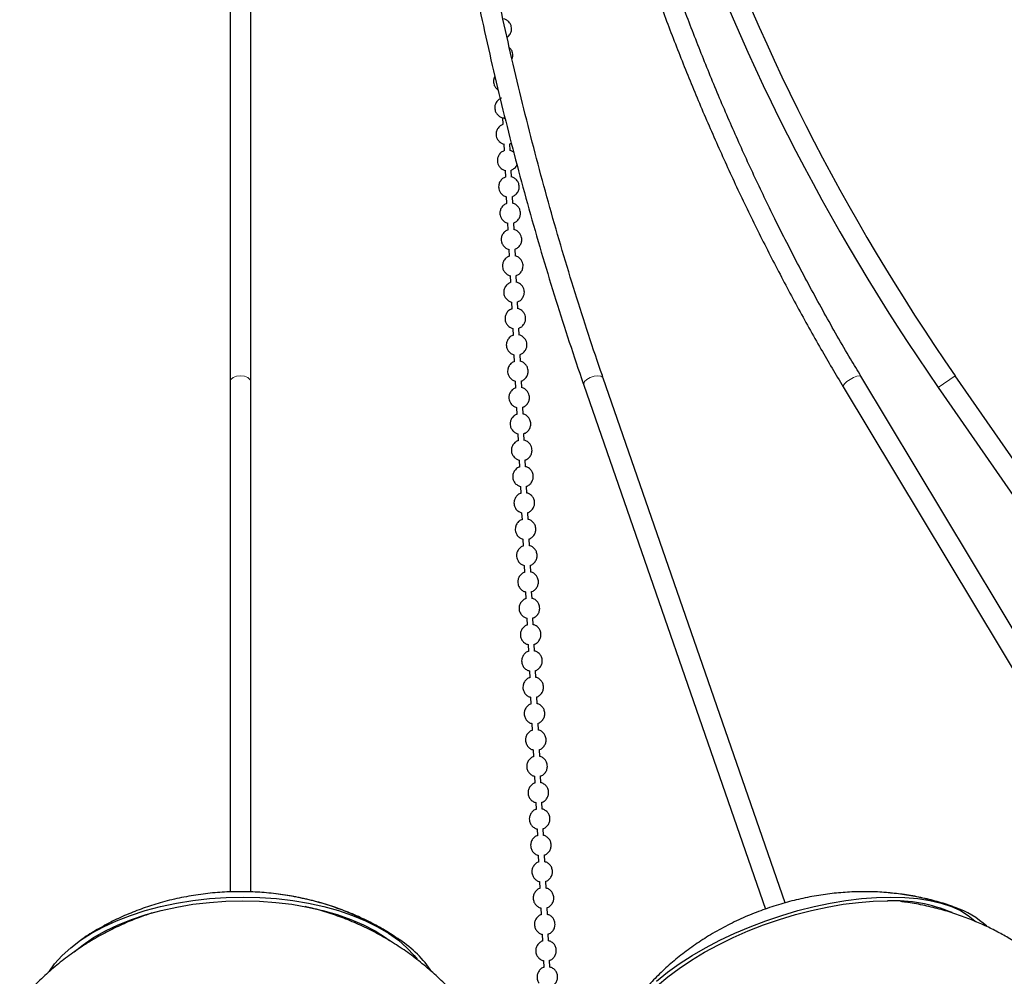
# Model space of a CAD drawing. Header units: millimetres. Extents: x 313 to 1951, y 543 to 2760.
# Tile 25 of 58: x 632 to 871, y 1742 to 1974. Entities that reach past the tile are written whole.
import ezdxf

# ---------------------------------------------------------------- set-up
doc = ezdxf.new("R2010")
doc.units = ezdxf.units.MM
doc.header["$LTSCALE"] = 10
doc.linetypes.add('PHANTOM', pattern=[12.7, 6.35, -1.27, 1.27, -1.27, 1.27, -1.27])

msp = doc.modelspace()

# ---------------------------------------------------------------- linework, layer by layer
at = {"color": 7, "linetype": 'Continuous', "lineweight": 25}
for p, q in [((682.91, 2151.12), (682.91, 1886.43)), ((687.91, 1886.43), (687.91, 2151.12)), ((747.26, 1957.74), (747.9, 1957.13)), ((748.95, 1950.45), (749.03, 1948.75)), ((749.26, 1944.06), (749.34, 1942.36)), ((750.84, 1942.44), (750.76, 1944.12)), ((749.57, 1937.68), (749.65, 1935.98)), ((751.15, 1936.05), (751.07, 1937.73)), ((749.88, 1931.29), (749.96, 1929.59)), ((751.46, 1929.66), (751.38, 1931.34)), ((750.19, 1924.9), (750.27, 1923.2)), ((751.77, 1923.27), (751.69, 1924.95)), ((750.5, 1918.52), (750.58, 1916.81)), ((752.08, 1916.89), (752, 1918.57)), ((750.81, 1912.13), (750.89, 1910.43)), ((752.39, 1910.5), (752.31, 1912.18)), ((751.12, 1905.74), (751.2, 1904.04)), ((752.7, 1904.11), (752.62, 1905.79)), ((751.43, 1899.35), (751.51, 1897.65)), ((753.01, 1897.73), (752.93, 1899.41)), ((751.74, 1892.97), (751.82, 1891.27)), ((753.32, 1891.34), (753.24, 1893.02)), ((682.91, 1886.43), (682.91, 1762.67)), ((687.91, 1762.68), (687.91, 1886.43)), ((752.05, 1886.58), (752.14, 1884.88)), ((753.63, 1884.95), (753.55, 1886.63)), ((817.53, 1760.04), (773.4, 1887.25)), ((914.16, 1757.43), (835.87, 1887.72)), ((945.56, 1762.7), (858.73, 1887.86)), ((768.68, 1885.61), (812.76, 1758.55)), ((831.59, 1885.14), (909.68, 1755.18)), ((854.62, 1885.01), (939.8, 1762.23)), ((752.36, 1880.19), (752.45, 1878.49)), ((753.94, 1878.57), (753.86, 1880.25)), ((752.67, 1873.81), (752.76, 1872.11)), ((754.25, 1872.18), (754.17, 1873.86)), ((752.98, 1867.42), (753.07, 1865.72)), ((754.56, 1865.79), (754.48, 1867.47)), ((753.29, 1861.03), (753.38, 1859.33)), ((754.87, 1859.4), (754.79, 1861.08)), ((753.6, 1854.64), (753.69, 1852.94)), ((755.18, 1853.02), (755.1, 1854.7)), ((753.91, 1848.26), (754, 1846.56)), ((755.49, 1846.63), (755.41, 1848.31)), ((754.22, 1841.87), (754.31, 1840.17)), ((755.81, 1840.24), (755.72, 1841.92)), ((754.53, 1835.48), (754.62, 1833.78)), ((756.12, 1833.86), (756.03, 1835.54)), ((756.43, 1827.47), (756.34, 1829.15)), ((754.84, 1829.1), (754.93, 1827.4)), ((755.16, 1822.71), (755.24, 1821.01)), ((756.74, 1821.08), (756.65, 1822.76)), ((755.47, 1816.32), (755.55, 1814.62)), ((757.05, 1814.69), (756.96, 1816.37)), ((755.78, 1809.94), (755.86, 1808.23)), ((757.36, 1808.31), (757.28, 1809.99)), ((756.09, 1803.55), (756.17, 1801.85)), ((757.67, 1801.92), (757.59, 1803.6)), ((756.4, 1797.16), (756.48, 1795.46)), ((757.98, 1795.53), (757.9, 1797.21)), ((756.71, 1790.77), (756.79, 1789.07)), ((758.29, 1789.15), (758.21, 1790.83)), ((757.02, 1784.39), (757.1, 1782.69)), ((758.6, 1782.76), (758.52, 1784.44)), ((757.33, 1778), (757.41, 1776.3)), ((758.91, 1776.37), (758.83, 1778.05)), ((757.64, 1771.61), (757.72, 1769.91)), ((759.22, 1769.99), (759.14, 1771.67)), ((757.95, 1765.23), (758.03, 1763.53)), ((759.53, 1763.6), (759.45, 1765.28)), ((856.48, 1759.6), (855.52, 1759.91)), ((758.26, 1758.84), (758.34, 1757.14)), ((759.84, 1757.21), (759.76, 1758.89)), ((758.57, 1752.45), (758.65, 1750.75)), ((760.15, 1750.82), (760.07, 1752.5)), ((758.88, 1746.06), (758.96, 1744.36)), ((760.46, 1744.44), (760.38, 1746.12))]:
    msp.add_line(p, q, dxfattribs=at)
at = {"color": 7, "linetype": 'PHANTOM', "lineweight": 18}
msp.add_line((854.62, 1885.01), (858.73, 1887.86), dxfattribs=at)
at = {"color": 7, "linetype": 'PHANTOM', "lineweight": 18, "flags": 128}
for points in [[(682.91, 1886.43), (683.1, 1886.98), (683.64, 1887.44), (684.45, 1887.75), (685.41, 1887.86), (686.36, 1887.75), (687.17, 1887.44), (687.72, 1886.98), (687.91, 1886.43)], [(768.68, 1885.61), (768.65, 1885.89), (768.88, 1886.43), (769.43, 1886.98), (770.24, 1887.44), (771.16, 1887.75), (772.07, 1887.86), (772.82, 1887.75), (773.3, 1887.44), (773.4, 1887.25)], [(831.59, 1885.14), (831.59, 1885.42), (831.9, 1885.89), (832.48, 1886.43), (833.26, 1886.98), (834.1, 1887.44), (834.9, 1887.75), (835.51, 1887.86), (835.85, 1887.75), (835.87, 1887.72)]]:
    msp.add_lwpolyline(points, dxfattribs=at)
at = {"color": 7, "linetype": 'Continuous', "lineweight": 25, "flags": 128}
for points in [[(639.07, 1743.5), (640.34, 1745.25), (642.13, 1747.25), (644.23, 1749.16), (646.62, 1750.97), (649.29, 1752.68), (652.22, 1754.26), (655.38, 1755.71), (658.75, 1757.01), (662.31, 1758.17), (666.02, 1759.16), (669.88, 1759.98), (673.83, 1760.62), (677.86, 1761.08), (681.94, 1761.36), (686.03, 1761.46)], [(645.1, 1748.2), (647.24, 1749.9), (649.8, 1751.63), (652.64, 1753.23), (655.71, 1754.7), (659.01, 1756.02), (662.5, 1757.19), (666.16, 1758.2), (669.96, 1759.03), (673.87, 1759.69), (677.86, 1760.16), (681.9, 1760.44), (685.95, 1760.54)], [(685.95, 1760.54), (689.99, 1760.44), (693.97, 1760.16), (697.88, 1759.69), (701.69, 1759.03), (705.35, 1758.2), (708.84, 1757.19), (712.14, 1756.02), (715.22, 1754.7), (718.06, 1753.23), (720.62, 1751.63), (721.58, 1750.95)], [(686.03, 1761.46), (690.1, 1761.36), (694.13, 1761.08), (698.08, 1760.62), (701.93, 1759.98), (705.65, 1759.16), (709.2, 1758.17), (712.57, 1757.01), (715.73, 1755.71), (718.65, 1754.26), (721.31, 1752.68), (723.7, 1750.97), (725.79, 1749.16), (727.57, 1747.25), (728.26, 1746.37)], [(779.17, 1731.05), (779.37, 1731.42), (780.7, 1733.55), (782.34, 1735.69), (784.28, 1737.84), (786.51, 1739.98), (789.02, 1742.09), (791.78, 1744.15), (794.76, 1746.15), (797.96, 1748.07), (801.34, 1749.9), (804.87, 1751.63), (808.53, 1753.23), (812.29, 1754.7), (816.12, 1756.02), (819.99, 1757.19), (823.87, 1758.2), (827.73, 1759.03), (831.54, 1759.69), (835.27, 1760.16), (838.89, 1760.44), (842.37, 1760.54)], [(786.31, 1741.09), (788.95, 1743.2), (791.82, 1745.25), (794.92, 1747.25), (798.21, 1749.16), (801.67, 1750.97), (805.28, 1752.68), (809, 1754.26), (812.82, 1755.71), (816.7, 1757.01), (820.61, 1758.17), (824.52, 1759.16), (828.41, 1759.98), (832.25, 1760.62), (836.01, 1761.08), (839.66, 1761.36), (843.17, 1761.46)], [(843.17, 1761.46), (846.52, 1761.36), (849.68, 1761.08), (852.63, 1760.62), (855.35, 1759.98), (857.81, 1759.16), (860.01, 1758.17), (861.91, 1757.01), (863.52, 1755.71), (863.72, 1755.51)]]:
    msp.add_lwpolyline(points, dxfattribs=at)
at = {"color": 7, "linetype": 'Continuous', "lineweight": 25}
for centre, radius, start, end in [((1281, 2180.83), 518.95, 183.2977, 214.7531), ((1281, 2180.83), 513.95, 183.3058, 214.7531), ((843.75, 1724.08), 36.48, 67.0487, 92.1738), ((851.96, 1738.88), 21.17, 46.9929, 71.3125), ((708.06, 1727.14), 28.78, 34.2881, 56.2998)]:
    msp.add_arc(centre, radius, start, end, dxfattribs=at)
for points, knots in [([(623.69, 1960.44), (624.18, 1962.51), (625.53, 1968.23), (627.6, 1977.71), (629.91, 1988.87), (632.08, 2000.13), (634.12, 2011.48), (636.03, 2022.92), (637.8, 2034.43), (639.43, 2046.01), (640.93, 2057.65), (642.29, 2069.34), (643.51, 2081.06), (644.59, 2092.81), (645.53, 2104.54), (646.33, 2116.22), (647, 2127.78), (647.5, 2139.02), (647.8, 2146.75), (647.89, 2150.69), (647.9, 2151.05)], [0, 0, 0, 0, 0.034819, 0.095841, 0.156842, 0.217819, 0.278766, 0.339677, 0.400546, 0.46136, 0.522105, 0.582759, 0.643291, 0.703649, 0.763753, 0.823456, 0.88247, 0.940138, 0.994563, 1, 1, 1, 1]), ([(722.92, 2151.05), (722.98, 2148.95), (723.13, 2143.57), (723.49, 2134.8), (723.99, 2124.61), (724.62, 2114.11), (725.37, 2103.37), (726.26, 2092.45), (727.28, 2081.41), (728.43, 2070.28), (729.71, 2059.09), (731.14, 2047.87), (732.7, 2036.63), (734.4, 2025.41), (736.23, 2014.2), (738.2, 2003.04), (740.3, 1991.93), (742.54, 1980.88), (744.91, 1969.91), (747.41, 1959.02), (750.05, 1948.23), (752.81, 1937.54), (755.7, 1926.97), (758.73, 1916.51), (761.87, 1906.19), (765.15, 1896.02), (767.42, 1889.16), (768.64, 1885.74), (768.68, 1885.61)], [0, 0, 0, 0, 0.0222511, 0.0568172, 0.0929193, 0.1302163, 0.1684365, 0.2073864, 0.246923, 0.2869384, 0.3273495, 0.3680915, 0.4091128, 0.4503719, 0.4918348, 0.5334736, 0.5752649, 0.6171891, 0.6592295, 0.7013719, 0.743604, 0.7859152, 0.8282962, 0.870739, 0.9132364, 0.9557823, 0.9983711, 1, 1, 1, 1]), ([(773.41, 1887.26), (773.33, 1887.47), (772.1, 1890.94), (769.81, 1897.84), (766.56, 1907.94), (763.44, 1918.21), (760.43, 1928.62), (757.55, 1939.16), (754.8, 1949.84), (752.17, 1960.64), (749.66, 1971.56), (747.29, 1982.59), (745.04, 1993.73), (742.93, 2004.96), (740.95, 2016.29), (739.1, 2027.69), (737.38, 2039.17), (735.8, 2050.72), (734.36, 2062.33), (733.06, 2073.97), (731.89, 2085.65), (730.86, 2097.34), (729.97, 2109.01), (729.22, 2120.61), (728.62, 2132.04), (728.18, 2142.3), (727.99, 2148.74), (727.91, 2151.45)], [0, 0, 0, 0, 0.002757, 0.045242, 0.087725, 0.130205, 0.172682, 0.215155, 0.257622, 0.300083, 0.342535, 0.384977, 0.427406, 0.46982, 0.512215, 0.554585, 0.596925, 0.639226, 0.681475, 0.723656, 0.765743, 0.807694, 0.849439, 0.89085, 0.931665, 0.971237, 1, 1, 1, 1]), ([(752.2, 2151), (752.31, 2148.91), (752.58, 2143.55), (753.2, 2134.77), (754.06, 2124.57), (755.15, 2114.05), (756.46, 2103.27), (758, 2092.32), (759.77, 2081.23), (761.77, 2070.05), (764.02, 2058.81), (766.5, 2047.52), (769.22, 2036.22), (772.18, 2024.92), (775.38, 2013.64), (778.82, 2002.4), (782.5, 1991.2), (786.42, 1980.05), (790.58, 1968.98), (794.97, 1957.99), (799.6, 1947.1), (804.45, 1936.3), (809.54, 1925.61), (814.86, 1915.04), (820.4, 1904.61), (825.96, 1894.62), (829.78, 1888.2), (831.6, 1885.15)], [0, 0, 0, 0, 0.022046, 0.056604, 0.092715, 0.130038, 0.168304, 0.20732, 0.246944, 0.287069, 0.327612, 0.368509, 0.40971, 0.451172, 0.492862, 0.534753, 0.576822, 0.61905, 0.661419, 0.703917, 0.746531, 0.789251, 0.832068, 0.874975, 0.917964, 0.961031, 1, 1, 1, 1]), ([(835.9, 1887.74), (835.05, 1889.14), (831.98, 1894.18), (826.96, 1903.06), (820.83, 1914.37), (815.16, 1925.51), (809.91, 1936.42), (805.07, 1947.08), (800.44, 1957.86), (796.04, 1968.75), (791.85, 1979.77), (787.9, 1990.88), (784.17, 2002.1), (780.66, 2013.41), (777.4, 2024.8), (774.36, 2036.27), (771.56, 2047.81), (769, 2059.41), (766.67, 2071.05), (764.58, 2082.73), (762.74, 2094.43), (761.13, 2106.11), (759.77, 2117.74), (758.66, 2129.24), (757.78, 2140.37), (757.38, 2147.66), (757.19, 2151.19)], [0, 0, 0, 0, 0.018225, 0.065425, 0.112724, 0.160132, 0.202776, 0.245415, 0.288044, 0.330661, 0.373266, 0.415856, 0.458429, 0.500981, 0.543508, 0.586004, 0.628462, 0.67087, 0.713213, 0.755468, 0.797599, 0.839544, 0.881197, 0.922339, 0.962466, 1, 1, 1, 1]), ([(750.06, 1969.96), (750.16, 1970.02), (750.53, 1970.24), (750.92, 1970.85), (751.16, 1971.59), (751.16, 1972.24), (751.03, 1972.86), (750.69, 1973.53), (750.17, 1974.01), (749.68, 1974.29), (749.42, 1974.36), (749.29, 1974.39)], [0, 0, 0, 0, 0.06239, 0.225332, 0.367085, 0.469003, 0.564095, 0.702155, 0.860601, 0.927484, 1, 1, 1, 1]), ([(751.26, 1964.69), (751.34, 1964.88), (751.48, 1965.26), (751.47, 1965.85), (751.34, 1966.47), (751.08, 1967.03), (750.76, 1967.3), (750.64, 1967.4)], [0, 0, 0, 0, 0.208368, 0.4019, 0.582472, 0.844635, 1, 1, 1, 1]), ([(747.11, 1960.43), (747.08, 1960.39), (746.89, 1960.14), (746.78, 1959.61), (746.77, 1958.97), (746.89, 1958.34), (747.12, 1957.96), (747.26, 1957.74)], [0, 0, 0, 0, 0.051455, 0.333444, 0.53619, 0.725357, 1, 1, 1, 1]), ([(748.72, 1955.16), (748.68, 1955.15), (748.36, 1955.07), (747.83, 1954.67), (747.31, 1953.99), (747.08, 1953.23), (747.08, 1952.59), (747.2, 1951.96), (747.43, 1951.58), (747.57, 1951.35)], [0, 0, 0, 0, 0.030464, 0.21146, 0.412294, 0.587011, 0.712629, 0.829835, 1, 1, 1, 1]), ([(747.57, 1951.35), (747.77, 1951.12), (748.06, 1950.8), (748.63, 1950.51), (749.08, 1950.35), (749.42, 1950.35), (749.55, 1950.35)], [0, 0, 0, 0, 0.390349, 0.555121, 0.831119, 1, 1, 1, 1]), ([(749.03, 1948.77), (748.99, 1948.76), (748.67, 1948.68), (748.14, 1948.28), (747.62, 1947.6), (747.39, 1946.84), (747.39, 1946.2), (747.51, 1945.57), (747.74, 1945.19), (747.88, 1944.96)], [0, 0, 0, 0, 0.030464, 0.21146, 0.412294, 0.587011, 0.712629, 0.829835, 1, 1, 1, 1]), ([(747.88, 1944.96), (748.08, 1944.74), (748.37, 1944.42), (748.87, 1944.14), (749.13, 1944.08), (749.26, 1944.04)], [0, 0, 0, 0, 0.531976, 0.756532, 1, 1, 1, 1]), ([(750.76, 1944.12), (750.81, 1944.13), (750.93, 1944.15), (751.03, 1944.23), (751.09, 1944.28)], [0, 0, 0, 0, 0.370826, 1, 1, 1, 1]), ([(749.34, 1942.38), (749.3, 1942.37), (748.98, 1942.3), (748.46, 1941.89), (747.93, 1941.21), (747.7, 1940.46), (747.7, 1939.81), (747.82, 1939.18), (748.05, 1938.8), (748.19, 1938.58)], [0, 0, 0, 0, 0.030464, 0.21146, 0.412294, 0.587011, 0.712629, 0.829835, 1, 1, 1, 1]), ([(751.67, 1942.06), (751.64, 1942.09), (751.51, 1942.21), (751.23, 1942.35), (750.97, 1942.42), (750.84, 1942.46)], [0, 0, 0, 0, 0.152197, 0.558969, 1, 1, 1, 1]), ([(751.07, 1937.73), (751.12, 1937.74), (751.43, 1937.82), (751.94, 1938.23), (752.37, 1938.68), (752.46, 1938.98), (752.46, 1938.99)], [0, 0, 0, 0, 0.0727388, 0.5049079, 0.9844443, 1, 1, 1, 1]), ([(748.19, 1938.58), (748.39, 1938.35), (748.68, 1938.04), (749.18, 1937.76), (749.44, 1937.69), (749.57, 1937.66)], [0, 0, 0, 0, 0.5319758, 0.7565317, 1, 1, 1, 1]), ([(749.65, 1936), (749.61, 1935.99), (749.29, 1935.91), (748.77, 1935.51), (748.24, 1934.82), (748.01, 1934.07), (748.01, 1933.43), (748.13, 1932.8), (748.36, 1932.41), (748.5, 1932.19)], [0, 0, 0, 0, 0.030464, 0.21146, 0.412294, 0.587011, 0.712629, 0.829835, 1, 1, 1, 1]), ([(751.38, 1931.34), (751.43, 1931.35), (751.74, 1931.43), (752.27, 1931.83), (752.79, 1932.51), (753.02, 1933.27), (753.02, 1933.91), (752.89, 1934.54), (752.55, 1935.21), (752.03, 1935.69), (751.54, 1935.97), (751.28, 1936.03), (751.15, 1936.07)], [0, 0, 0, 0, 0.022283, 0.154677, 0.301581, 0.429381, 0.521268, 0.607, 0.731471, 0.874322, 0.934622, 1, 1, 1, 1]), ([(748.5, 1932.19), (748.7, 1931.97), (748.99, 1931.65), (749.49, 1931.37), (749.75, 1931.3), (749.88, 1931.27)], [0, 0, 0, 0, 0.531976, 0.756532, 1, 1, 1, 1]), ([(749.96, 1929.61), (749.92, 1929.6), (749.6, 1929.52), (749.08, 1929.12), (748.55, 1928.44), (748.33, 1927.68), (748.32, 1927.04), (748.44, 1926.41), (748.67, 1926.03), (748.81, 1925.8)], [0, 0, 0, 0, 0.030464, 0.21146, 0.412294, 0.587011, 0.712629, 0.829835, 1, 1, 1, 1]), ([(751.69, 1924.95), (751.74, 1924.97), (752.05, 1925.04), (752.58, 1925.44), (753.1, 1926.13), (753.33, 1926.88), (753.34, 1927.53), (753.2, 1928.15), (752.86, 1928.82), (752.34, 1929.3), (751.85, 1929.58), (751.59, 1929.65), (751.46, 1929.68)], [0, 0, 0, 0, 0.022283, 0.154677, 0.301581, 0.429381, 0.521268, 0.607, 0.731471, 0.874322, 0.934622, 1, 1, 1, 1]), ([(748.81, 1925.8), (749.01, 1925.58), (749.3, 1925.26), (749.8, 1924.98), (750.06, 1924.92), (750.19, 1924.88)], [0, 0, 0, 0, 0.531976, 0.756532, 1, 1, 1, 1]), ([(750.27, 1923.22), (750.23, 1923.21), (749.91, 1923.13), (749.39, 1922.73), (748.86, 1922.05), (748.64, 1921.3), (748.63, 1920.65), (748.75, 1920.02), (748.99, 1919.64), (749.12, 1919.42)], [0, 0, 0, 0, 0.030464, 0.21146, 0.412294, 0.587011, 0.712629, 0.829835, 1, 1, 1, 1]), ([(752, 1918.57), (752.05, 1918.58), (752.36, 1918.66), (752.89, 1919.06), (753.41, 1919.74), (753.64, 1920.49), (753.65, 1921.14), (753.51, 1921.76), (753.17, 1922.44), (752.65, 1922.91), (752.16, 1923.19), (751.9, 1923.26), (751.77, 1923.29)], [0, 0, 0, 0, 0.022283, 0.154677, 0.301581, 0.429381, 0.521268, 0.607, 0.731471, 0.874322, 0.934622, 1, 1, 1, 1]), ([(749.12, 1919.42), (749.33, 1919.19), (749.61, 1918.87), (750.11, 1918.6), (750.37, 1918.53), (750.5, 1918.5)], [0, 0, 0, 0, 0.531976, 0.756532, 1, 1, 1, 1]), ([(750.58, 1916.84), (750.54, 1916.82), (750.22, 1916.75), (749.7, 1916.35), (749.17, 1915.66), (748.95, 1914.91), (748.94, 1914.26), (749.07, 1913.63), (749.3, 1913.25), (749.43, 1913.03)], [0, 0, 0, 0, 0.030464, 0.21146, 0.412294, 0.587011, 0.712629, 0.829835, 1, 1, 1, 1]), ([(752.31, 1912.18), (752.36, 1912.19), (752.67, 1912.27), (753.2, 1912.67), (753.72, 1913.35), (753.95, 1914.11), (753.96, 1914.75), (753.82, 1915.38), (753.48, 1916.05), (752.96, 1916.53), (752.47, 1916.81), (752.21, 1916.87), (752.08, 1916.91)], [0, 0, 0, 0, 0.022283, 0.154677, 0.301581, 0.429381, 0.521268, 0.607, 0.731471, 0.874322, 0.934622, 1, 1, 1, 1]), ([(749.43, 1913.03), (749.64, 1912.8), (749.92, 1912.49), (750.42, 1912.21), (750.68, 1912.14), (750.81, 1912.11)], [0, 0, 0, 0, 0.531976, 0.756532, 1, 1, 1, 1]), ([(750.89, 1910.45), (750.85, 1910.44), (750.53, 1910.36), (750.01, 1909.96), (749.48, 1909.28), (749.26, 1908.52), (749.25, 1907.88), (749.38, 1907.25), (749.61, 1906.87), (749.74, 1906.64)], [0, 0, 0, 0, 0.030464, 0.21146, 0.412294, 0.587011, 0.712629, 0.829835, 1, 1, 1, 1]), ([(752.62, 1905.79), (752.67, 1905.8), (752.98, 1905.88), (753.51, 1906.28), (754.03, 1906.97), (754.26, 1907.72), (754.27, 1908.37), (754.13, 1908.99), (753.79, 1909.66), (753.27, 1910.14), (752.78, 1910.42), (752.52, 1910.49), (752.39, 1910.52)], [0, 0, 0, 0, 0.022283, 0.154677, 0.301581, 0.429381, 0.521268, 0.607, 0.731471, 0.874322, 0.934622, 1, 1, 1, 1]), ([(749.74, 1906.64), (749.95, 1906.42), (750.24, 1906.1), (750.73, 1905.82), (750.99, 1905.76), (751.12, 1905.72)], [0, 0, 0, 0, 0.531976, 0.756532, 1, 1, 1, 1]), ([(751.2, 1904.06), (751.16, 1904.05), (750.84, 1903.97), (750.32, 1903.57), (749.79, 1902.89), (749.57, 1902.13), (749.56, 1901.49), (749.69, 1900.86), (749.92, 1900.48), (750.05, 1900.25)], [0, 0, 0, 0, 0.030464, 0.21146, 0.412294, 0.587011, 0.712629, 0.829835, 1, 1, 1, 1]), ([(752.93, 1899.41), (752.98, 1899.42), (753.29, 1899.49), (753.82, 1899.9), (754.34, 1900.58), (754.57, 1901.33), (754.58, 1901.98), (754.44, 1902.6), (754.1, 1903.27), (753.58, 1903.75), (753.09, 1904.03), (752.84, 1904.1), (752.7, 1904.13)], [0, 0, 0, 0, 0.0222833, 0.1546767, 0.301581, 0.4293813, 0.5212676, 0.607, 0.731471, 0.8743219, 0.9346217, 1, 1, 1, 1]), ([(750.05, 1900.25), (750.26, 1900.03), (750.55, 1899.71), (751.04, 1899.43), (751.3, 1899.37), (751.43, 1899.33)], [0, 0, 0, 0, 0.531976, 0.756532, 1, 1, 1, 1]), ([(751.51, 1897.67), (751.47, 1897.66), (751.15, 1897.59), (750.63, 1897.18), (750.1, 1896.5), (749.88, 1895.75), (749.87, 1895.1), (750, 1894.47), (750.23, 1894.09), (750.36, 1893.87)], [0, 0, 0, 0, 0.030464, 0.21146, 0.412294, 0.587011, 0.712629, 0.829835, 1, 1, 1, 1]), ([(753.24, 1893.02), (753.29, 1893.03), (753.6, 1893.11), (754.13, 1893.51), (754.66, 1894.19), (754.88, 1894.95), (754.89, 1895.59), (754.75, 1896.22), (754.41, 1896.89), (753.89, 1897.36), (753.4, 1897.65), (753.15, 1897.71), (753.01, 1897.75)], [0, 0, 0, 0, 0.0222833, 0.1546767, 0.301581, 0.4293813, 0.5212676, 0.607, 0.731471, 0.8743219, 0.9346217, 1, 1, 1, 1]), ([(750.36, 1893.87), (750.57, 1893.64), (750.86, 1893.33), (751.35, 1893.05), (751.61, 1892.98), (751.74, 1892.95)], [0, 0, 0, 0, 0.5319758, 0.7565317, 1, 1, 1, 1]), ([(751.82, 1891.29), (751.78, 1891.28), (751.46, 1891.2), (750.94, 1890.8), (750.41, 1890.11), (750.19, 1889.36), (750.18, 1888.72), (750.31, 1888.09), (750.54, 1887.71), (750.67, 1887.48)], [0, 0, 0, 0, 0.0304636, 0.2114598, 0.4122939, 0.5870108, 0.7126293, 0.8298348, 1, 1, 1, 1]), ([(753.55, 1886.63), (753.6, 1886.64), (753.91, 1886.72), (754.44, 1887.12), (754.97, 1887.8), (755.19, 1888.56), (755.2, 1889.2), (755.06, 1889.83), (754.72, 1890.5), (754.21, 1890.98), (753.71, 1891.26), (753.46, 1891.32), (753.32, 1891.36)], [0, 0, 0, 0, 0.022283, 0.154677, 0.301581, 0.429381, 0.521268, 0.607, 0.731471, 0.874322, 0.934622, 1, 1, 1, 1]), ([(750.67, 1887.48), (750.88, 1887.26), (751.17, 1886.94), (751.66, 1886.66), (751.92, 1886.59), (752.05, 1886.56)], [0, 0, 0, 0, 0.531976, 0.756532, 1, 1, 1, 1]), ([(752.13, 1884.9), (752.09, 1884.89), (751.77, 1884.81), (751.25, 1884.41), (750.72, 1883.73), (750.5, 1882.97), (750.49, 1882.33), (750.62, 1881.7), (750.85, 1881.32), (750.98, 1881.09)], [0, 0, 0, 0, 0.030464, 0.21146, 0.412294, 0.587011, 0.712629, 0.829835, 1, 1, 1, 1]), ([(753.86, 1880.25), (753.91, 1880.26), (754.22, 1880.33), (754.75, 1880.73), (755.28, 1881.42), (755.5, 1882.17), (755.51, 1882.82), (755.37, 1883.44), (755.03, 1884.11), (754.52, 1884.59), (754.02, 1884.87), (753.77, 1884.94), (753.63, 1884.97)], [0, 0, 0, 0, 0.022283, 0.154677, 0.301581, 0.429381, 0.521268, 0.607, 0.731471, 0.874322, 0.934622, 1, 1, 1, 1]), ([(750.98, 1881.09), (751.19, 1880.87), (751.48, 1880.55), (751.97, 1880.27), (752.23, 1880.21), (752.36, 1880.17)], [0, 0, 0, 0, 0.531976, 0.756532, 1, 1, 1, 1]), ([(752.44, 1878.51), (752.4, 1878.5), (752.08, 1878.42), (751.56, 1878.02), (751.03, 1877.34), (750.81, 1876.59), (750.8, 1875.94), (750.93, 1875.31), (751.16, 1874.93), (751.29, 1874.71)], [0, 0, 0, 0, 0.030464, 0.21146, 0.412294, 0.587011, 0.712629, 0.829835, 1, 1, 1, 1]), ([(754.17, 1873.86), (754.22, 1873.87), (754.53, 1873.95), (755.06, 1874.35), (755.59, 1875.03), (755.81, 1875.78), (755.82, 1876.43), (755.68, 1877.05), (755.34, 1877.73), (754.83, 1878.2), (754.33, 1878.48), (754.08, 1878.55), (753.94, 1878.58)], [0, 0, 0, 0, 0.022283, 0.154677, 0.301581, 0.429381, 0.521268, 0.607, 0.731471, 0.874322, 0.934622, 1, 1, 1, 1]), ([(751.29, 1874.71), (751.5, 1874.48), (751.79, 1874.16), (752.28, 1873.89), (752.54, 1873.82), (752.67, 1873.79)], [0, 0, 0, 0, 0.5319758, 0.7565317, 1, 1, 1, 1]), ([(752.75, 1872.13), (752.71, 1872.11), (752.39, 1872.04), (751.87, 1871.64), (751.34, 1870.95), (751.12, 1870.2), (751.11, 1869.55), (751.24, 1868.92), (751.47, 1868.54), (751.6, 1868.32)], [0, 0, 0, 0, 0.030464, 0.21146, 0.412294, 0.587011, 0.712629, 0.829835, 1, 1, 1, 1]), ([(754.48, 1867.47), (754.53, 1867.48), (754.84, 1867.56), (755.37, 1867.96), (755.9, 1868.64), (756.12, 1869.4), (756.13, 1870.04), (755.99, 1870.67), (755.65, 1871.34), (755.14, 1871.82), (754.64, 1872.1), (754.39, 1872.16), (754.25, 1872.2)], [0, 0, 0, 0, 0.022283, 0.154677, 0.301581, 0.429381, 0.521268, 0.607, 0.731471, 0.874322, 0.934622, 1, 1, 1, 1]), ([(751.6, 1868.32), (751.81, 1868.1), (752.1, 1867.78), (752.59, 1867.5), (752.85, 1867.43), (752.98, 1867.4)], [0, 0, 0, 0, 0.5319758, 0.7565317, 1, 1, 1, 1]), ([(753.06, 1865.74), (753.02, 1865.73), (752.7, 1865.65), (752.18, 1865.25), (751.65, 1864.57), (751.43, 1863.81), (751.42, 1863.17), (751.55, 1862.54), (751.78, 1862.16), (751.91, 1861.93)], [0, 0, 0, 0, 0.030464, 0.21146, 0.412294, 0.587011, 0.712629, 0.829835, 1, 1, 1, 1]), ([(754.79, 1861.08), (754.84, 1861.1), (755.15, 1861.17), (755.68, 1861.57), (756.21, 1862.26), (756.43, 1863.01), (756.44, 1863.66), (756.3, 1864.28), (755.96, 1864.95), (755.45, 1865.43), (754.95, 1865.71), (754.7, 1865.78), (754.56, 1865.81)], [0, 0, 0, 0, 0.022283, 0.154677, 0.301581, 0.429381, 0.521268, 0.607, 0.731471, 0.874322, 0.934622, 1, 1, 1, 1]), ([(751.91, 1861.93), (752.12, 1861.71), (752.41, 1861.39), (752.91, 1861.11), (753.16, 1861.05), (753.29, 1861.01)], [0, 0, 0, 0, 0.5319758, 0.7565317, 1, 1, 1, 1]), ([(753.38, 1859.35), (753.33, 1859.34), (753.01, 1859.26), (752.49, 1858.86), (751.96, 1858.18), (751.74, 1857.42), (751.73, 1856.78), (751.86, 1856.15), (752.09, 1855.77), (752.22, 1855.54)], [0, 0, 0, 0, 0.030464, 0.21146, 0.412294, 0.587011, 0.712629, 0.829835, 1, 1, 1, 1]), ([(755.1, 1854.7), (755.15, 1854.71), (755.46, 1854.78), (755.99, 1855.19), (756.52, 1855.87), (756.74, 1856.62), (756.75, 1857.27), (756.61, 1857.89), (756.27, 1858.56), (755.76, 1859.04), (755.26, 1859.32), (755.01, 1859.39), (754.87, 1859.42)], [0, 0, 0, 0, 0.022283, 0.154677, 0.301581, 0.429381, 0.521268, 0.607, 0.731471, 0.874322, 0.934622, 1, 1, 1, 1]), ([(752.22, 1855.54), (752.43, 1855.32), (752.72, 1855), (753.22, 1854.73), (753.47, 1854.66), (753.6, 1854.63)], [0, 0, 0, 0, 0.5319758, 0.7565317, 1, 1, 1, 1]), ([(755.41, 1848.31), (755.46, 1848.32), (755.77, 1848.4), (756.3, 1848.8), (756.83, 1849.48), (757.05, 1850.24), (757.06, 1850.88), (756.92, 1851.51), (756.58, 1852.18), (756.07, 1852.65), (755.57, 1852.94), (755.32, 1853), (755.18, 1853.04)], [0, 0, 0, 0, 0.022283, 0.154677, 0.301581, 0.429381, 0.521268, 0.607, 0.731471, 0.874322, 0.934622, 1, 1, 1, 1]), ([(753.69, 1852.96), (753.64, 1852.95), (753.32, 1852.88), (752.8, 1852.48), (752.27, 1851.79), (752.05, 1851.04), (752.04, 1850.39), (752.17, 1849.76), (752.4, 1849.38), (752.53, 1849.16)], [0, 0, 0, 0, 0.030464, 0.21146, 0.412294, 0.587011, 0.712629, 0.829835, 1, 1, 1, 1]), ([(752.53, 1849.16), (752.74, 1848.93), (753.03, 1848.62), (753.53, 1848.34), (753.78, 1848.27), (753.92, 1848.24)], [0, 0, 0, 0, 0.531976, 0.756532, 1, 1, 1, 1]), ([(754, 1846.58), (753.95, 1846.57), (753.63, 1846.49), (753.11, 1846.09), (752.58, 1845.41), (752.36, 1844.65), (752.35, 1844.01), (752.48, 1843.38), (752.71, 1843), (752.84, 1842.77)], [0, 0, 0, 0, 0.030464, 0.21146, 0.412294, 0.587011, 0.712629, 0.829835, 1, 1, 1, 1]), ([(755.72, 1841.92), (755.77, 1841.93), (756.09, 1842.01), (756.61, 1842.41), (757.14, 1843.1), (757.36, 1843.85), (757.37, 1844.5), (757.24, 1845.12), (756.89, 1845.79), (756.38, 1846.27), (755.88, 1846.55), (755.63, 1846.62), (755.49, 1846.65)], [0, 0, 0, 0, 0.022283, 0.154677, 0.301581, 0.429381, 0.521268, 0.607, 0.731471, 0.874322, 0.934622, 1, 1, 1, 1]), ([(752.84, 1842.77), (753.05, 1842.55), (753.34, 1842.23), (753.84, 1841.95), (754.09, 1841.89), (754.23, 1841.85)], [0, 0, 0, 0, 0.5319758, 0.7565317, 1, 1, 1, 1]), ([(754.31, 1840.19), (754.26, 1840.18), (753.94, 1840.1), (753.42, 1839.7), (752.89, 1839.02), (752.67, 1838.26), (752.66, 1837.62), (752.79, 1836.99), (753.02, 1836.61), (753.16, 1836.38)], [0, 0, 0, 0, 0.030464, 0.21146, 0.412294, 0.587011, 0.712629, 0.829835, 1, 1, 1, 1]), ([(756.03, 1835.54), (756.08, 1835.55), (756.4, 1835.62), (756.92, 1836.02), (757.45, 1836.71), (757.67, 1837.46), (757.68, 1838.11), (757.55, 1838.73), (757.2, 1839.4), (756.69, 1839.88), (756.19, 1840.16), (755.94, 1840.23), (755.8, 1840.26)], [0, 0, 0, 0, 0.022283, 0.154677, 0.301581, 0.429381, 0.521268, 0.607, 0.731471, 0.874322, 0.934622, 1, 1, 1, 1]), ([(753.16, 1836.38), (753.36, 1836.16), (753.65, 1835.84), (754.15, 1835.56), (754.4, 1835.5), (754.54, 1835.46)], [0, 0, 0, 0, 0.531976, 0.756532, 1, 1, 1, 1]), ([(754.62, 1833.8), (754.57, 1833.79), (754.25, 1833.72), (753.73, 1833.31), (753.2, 1832.63), (752.98, 1831.88), (752.97, 1831.23), (753.1, 1830.6), (753.33, 1830.22), (753.47, 1830)], [0, 0, 0, 0, 0.030464, 0.21146, 0.412294, 0.587011, 0.712629, 0.829835, 1, 1, 1, 1]), ([(756.34, 1829.15), (756.39, 1829.16), (756.71, 1829.24), (757.23, 1829.64), (757.76, 1830.32), (757.98, 1831.08), (757.99, 1831.72), (757.86, 1832.35), (757.51, 1833.02), (757, 1833.49), (756.5, 1833.78), (756.25, 1833.84), (756.11, 1833.88)], [0, 0, 0, 0, 0.022283, 0.154677, 0.301581, 0.429381, 0.521268, 0.607, 0.731471, 0.874322, 0.934622, 1, 1, 1, 1]), ([(753.47, 1830), (753.67, 1829.77), (753.96, 1829.45), (754.46, 1829.18), (754.71, 1829.11), (754.85, 1829.08)], [0, 0, 0, 0, 0.531976, 0.756532, 1, 1, 1, 1]), ([(754.93, 1827.42), (754.88, 1827.41), (754.57, 1827.33), (754.04, 1826.93), (753.51, 1826.24), (753.29, 1825.49), (753.28, 1824.85), (753.41, 1824.22), (753.64, 1823.83), (753.78, 1823.61)], [0, 0, 0, 0, 0.030464, 0.21146, 0.412294, 0.587011, 0.712629, 0.829835, 1, 1, 1, 1]), ([(756.65, 1822.76), (756.7, 1822.77), (757.02, 1822.85), (757.54, 1823.25), (758.07, 1823.93), (758.29, 1824.69), (758.3, 1825.33), (758.17, 1825.96), (757.82, 1826.63), (757.31, 1827.11), (756.82, 1827.39), (756.56, 1827.45), (756.42, 1827.49)], [0, 0, 0, 0, 0.022283, 0.154677, 0.301581, 0.429381, 0.521268, 0.607, 0.731471, 0.874322, 0.934622, 1, 1, 1, 1]), ([(753.78, 1823.61), (753.98, 1823.39), (754.27, 1823.07), (754.77, 1822.79), (755.02, 1822.72), (755.16, 1822.69)], [0, 0, 0, 0, 0.5319758, 0.7565317, 1, 1, 1, 1]), ([(755.24, 1821.03), (755.19, 1821.02), (754.88, 1820.94), (754.35, 1820.54), (753.82, 1819.86), (753.6, 1819.1), (753.59, 1818.46), (753.72, 1817.83), (753.95, 1817.45), (754.09, 1817.22)], [0, 0, 0, 0, 0.030464, 0.21146, 0.412294, 0.587011, 0.712629, 0.829835, 1, 1, 1, 1]), ([(756.96, 1816.37), (757.01, 1816.39), (757.33, 1816.46), (757.85, 1816.86), (758.38, 1817.55), (758.6, 1818.3), (758.61, 1818.95), (758.48, 1819.57), (758.13, 1820.24), (757.62, 1820.72), (757.13, 1821), (756.87, 1821.07), (756.74, 1821.1)], [0, 0, 0, 0, 0.022283, 0.154677, 0.301581, 0.429381, 0.521268, 0.607, 0.731471, 0.874322, 0.934622, 1, 1, 1, 1]), ([(754.09, 1817.22), (754.29, 1817), (754.58, 1816.68), (755.08, 1816.4), (755.33, 1816.34), (755.47, 1816.3)], [0, 0, 0, 0, 0.5319758, 0.7565317, 1, 1, 1, 1]), ([(755.55, 1814.64), (755.5, 1814.63), (755.19, 1814.55), (754.66, 1814.15), (754.13, 1813.47), (753.91, 1812.72), (753.9, 1812.07), (754.03, 1811.44), (754.26, 1811.06), (754.4, 1810.83)], [0, 0, 0, 0, 0.030464, 0.21146, 0.412294, 0.587011, 0.712629, 0.829835, 1, 1, 1, 1]), ([(757.28, 1809.99), (757.32, 1810), (757.64, 1810.08), (758.16, 1810.48), (758.69, 1811.16), (758.91, 1811.91), (758.92, 1812.56), (758.79, 1813.18), (758.44, 1813.86), (757.93, 1814.33), (757.44, 1814.61), (757.18, 1814.68), (757.05, 1814.71)], [0, 0, 0, 0, 0.022283, 0.154677, 0.301581, 0.429381, 0.521268, 0.607, 0.731471, 0.874322, 0.934622, 1, 1, 1, 1]), ([(754.4, 1810.83), (754.6, 1810.61), (754.89, 1810.29), (755.39, 1810.02), (755.64, 1809.95), (755.78, 1809.92)], [0, 0, 0, 0, 0.531976, 0.756532, 1, 1, 1, 1]), ([(755.86, 1808.26), (755.81, 1808.24), (755.5, 1808.17), (754.97, 1807.77), (754.44, 1807.08), (754.22, 1806.33), (754.21, 1805.68), (754.34, 1805.05), (754.57, 1804.67), (754.71, 1804.45)], [0, 0, 0, 0, 0.030464, 0.21146, 0.412294, 0.587011, 0.712629, 0.829835, 1, 1, 1, 1]), ([(757.59, 1803.6), (757.63, 1803.61), (757.95, 1803.69), (758.47, 1804.09), (759, 1804.77), (759.22, 1805.53), (759.23, 1806.17), (759.1, 1806.8), (758.75, 1807.47), (758.24, 1807.95), (757.75, 1808.23), (757.49, 1808.29), (757.36, 1808.33)], [0, 0, 0, 0, 0.0222833, 0.1546767, 0.301581, 0.4293813, 0.5212676, 0.607, 0.731471, 0.8743219, 0.9346217, 1, 1, 1, 1]), ([(754.71, 1804.45), (754.91, 1804.22), (755.2, 1803.91), (755.7, 1803.63), (755.95, 1803.56), (756.09, 1803.53)], [0, 0, 0, 0, 0.531976, 0.756532, 1, 1, 1, 1]), ([(756.17, 1801.87), (756.12, 1801.86), (755.81, 1801.78), (755.28, 1801.38), (754.75, 1800.7), (754.53, 1799.94), (754.52, 1799.3), (754.65, 1798.67), (754.88, 1798.29), (755.02, 1798.06)], [0, 0, 0, 0, 0.030464, 0.21146, 0.412294, 0.587011, 0.712629, 0.829835, 1, 1, 1, 1]), ([(757.9, 1797.21), (757.94, 1797.22), (758.26, 1797.3), (758.78, 1797.7), (759.31, 1798.39), (759.53, 1799.14), (759.54, 1799.79), (759.41, 1800.41), (759.06, 1801.08), (758.55, 1801.56), (758.06, 1801.84), (757.8, 1801.91), (757.67, 1801.94)], [0, 0, 0, 0, 0.022283, 0.154677, 0.301581, 0.429381, 0.521268, 0.607, 0.731471, 0.874322, 0.934622, 1, 1, 1, 1]), ([(755.02, 1798.06), (755.22, 1797.84), (755.51, 1797.52), (756.01, 1797.24), (756.26, 1797.18), (756.4, 1797.14)], [0, 0, 0, 0, 0.5319758, 0.7565317, 1, 1, 1, 1]), ([(756.48, 1795.48), (756.43, 1795.47), (756.12, 1795.39), (755.59, 1794.99), (755.06, 1794.31), (754.84, 1793.55), (754.83, 1792.91), (754.96, 1792.28), (755.19, 1791.9), (755.33, 1791.67)], [0, 0, 0, 0, 0.030464, 0.21146, 0.412294, 0.587011, 0.712629, 0.829835, 1, 1, 1, 1]), ([(758.21, 1790.83), (758.25, 1790.84), (758.57, 1790.91), (759.09, 1791.32), (759.62, 1792), (759.84, 1792.75), (759.85, 1793.4), (759.72, 1794.02), (759.37, 1794.69), (758.86, 1795.17), (758.37, 1795.45), (758.11, 1795.52), (757.98, 1795.55)], [0, 0, 0, 0, 0.022283, 0.154677, 0.301581, 0.429381, 0.521268, 0.607, 0.731471, 0.874322, 0.934622, 1, 1, 1, 1]), ([(755.33, 1791.67), (755.53, 1791.45), (755.82, 1791.13), (756.32, 1790.85), (756.57, 1790.79), (756.71, 1790.75)], [0, 0, 0, 0, 0.531976, 0.756532, 1, 1, 1, 1]), ([(756.79, 1789.09), (756.74, 1789.08), (756.43, 1789.01), (755.9, 1788.6), (755.37, 1787.92), (755.15, 1787.17), (755.14, 1786.52), (755.27, 1785.89), (755.5, 1785.51), (755.64, 1785.29)], [0, 0, 0, 0, 0.030464, 0.21146, 0.412294, 0.587011, 0.712629, 0.829835, 1, 1, 1, 1]), ([(758.52, 1784.44), (758.56, 1784.45), (758.88, 1784.53), (759.4, 1784.93), (759.93, 1785.61), (760.15, 1786.37), (760.16, 1787.01), (760.03, 1787.64), (759.68, 1788.31), (759.17, 1788.78), (758.68, 1789.07), (758.42, 1789.13), (758.29, 1789.17)], [0, 0, 0, 0, 0.022283, 0.154677, 0.301581, 0.429381, 0.521268, 0.607, 0.731471, 0.874322, 0.934622, 1, 1, 1, 1]), ([(755.64, 1785.29), (755.84, 1785.06), (756.13, 1784.75), (756.63, 1784.47), (756.88, 1784.4), (757.02, 1784.37)], [0, 0, 0, 0, 0.531976, 0.756532, 1, 1, 1, 1]), ([(757.1, 1782.71), (757.05, 1782.7), (756.74, 1782.62), (756.21, 1782.22), (755.69, 1781.53), (755.46, 1780.78), (755.45, 1780.14), (755.58, 1779.51), (755.81, 1779.13), (755.95, 1778.9)], [0, 0, 0, 0, 0.030464, 0.21146, 0.412294, 0.587011, 0.712629, 0.829835, 1, 1, 1, 1]), ([(758.83, 1778.05), (758.87, 1778.06), (759.19, 1778.14), (759.71, 1778.54), (760.24, 1779.22), (760.46, 1779.98), (760.47, 1780.62), (760.34, 1781.25), (759.99, 1781.92), (759.48, 1782.4), (758.99, 1782.68), (758.73, 1782.74), (758.6, 1782.78)], [0, 0, 0, 0, 0.022283, 0.154677, 0.301581, 0.429381, 0.521268, 0.607, 0.731471, 0.874322, 0.934622, 1, 1, 1, 1]), ([(755.95, 1778.9), (756.15, 1778.68), (756.44, 1778.36), (756.94, 1778.08), (757.19, 1778.01), (757.33, 1777.98)], [0, 0, 0, 0, 0.531976, 0.756532, 1, 1, 1, 1]), ([(757.41, 1776.32), (757.36, 1776.31), (757.05, 1776.23), (756.52, 1775.83), (756, 1775.15), (755.77, 1774.39), (755.77, 1773.75), (755.89, 1773.12), (756.12, 1772.74), (756.26, 1772.51)], [0, 0, 0, 0, 0.030464, 0.21146, 0.412294, 0.587011, 0.712629, 0.829835, 1, 1, 1, 1]), ([(759.14, 1771.67), (759.18, 1771.68), (759.5, 1771.75), (760.02, 1772.15), (760.55, 1772.84), (760.77, 1773.59), (760.78, 1774.24), (760.65, 1774.86), (760.3, 1775.53), (759.79, 1776.01), (759.3, 1776.29), (759.04, 1776.36), (758.91, 1776.39)], [0, 0, 0, 0, 0.022283, 0.154677, 0.301581, 0.429381, 0.521268, 0.607, 0.731471, 0.874322, 0.934622, 1, 1, 1, 1]), ([(756.26, 1772.51), (756.46, 1772.29), (756.75, 1771.97), (757.25, 1771.69), (757.51, 1771.63), (757.64, 1771.59)], [0, 0, 0, 0, 0.531976, 0.756532, 1, 1, 1, 1]), ([(757.72, 1769.93), (757.67, 1769.92), (757.36, 1769.84), (756.83, 1769.44), (756.31, 1768.76), (756.08, 1768.01), (756.08, 1767.36), (756.2, 1766.73), (756.43, 1766.35), (756.57, 1766.13)], [0, 0, 0, 0, 0.030464, 0.21146, 0.412294, 0.587011, 0.712629, 0.829835, 1, 1, 1, 1]), ([(759.45, 1765.28), (759.49, 1765.29), (759.81, 1765.37), (760.33, 1765.77), (760.86, 1766.45), (761.08, 1767.2), (761.09, 1767.85), (760.96, 1768.47), (760.61, 1769.15), (760.1, 1769.62), (759.61, 1769.9), (759.35, 1769.97), (759.22, 1770)], [0, 0, 0, 0, 0.022283, 0.154677, 0.301581, 0.429381, 0.521268, 0.607, 0.731471, 0.874322, 0.934622, 1, 1, 1, 1]), ([(756.57, 1766.13), (756.77, 1765.9), (757.06, 1765.58), (757.56, 1765.31), (757.82, 1765.24), (757.95, 1765.21)], [0, 0, 0, 0, 0.531976, 0.756532, 1, 1, 1, 1]), ([(719.97, 1753.47), (719.38, 1753.83), (717.62, 1754.9), (714.53, 1756.43), (710.7, 1758.09), (706.71, 1759.51), (702.59, 1760.69), (698.33, 1761.62), (693.96, 1762.29), (689.5, 1762.68), (684.96, 1762.8), (680.37, 1762.63), (675.74, 1762.15), (671.09, 1761.36), (666.6, 1760.29), (662.32, 1758.96), (658.29, 1757.41), (654.4, 1755.63), (650.69, 1753.6), (648.16, 1752.08), (646.93, 1751.17), (646.81, 1751.09)], [0, 0, 0, 0, 0.026652, 0.080259, 0.134424, 0.18927, 0.244888, 0.301316, 0.358532, 0.41647, 0.47506, 0.534352, 0.594454, 0.655467, 0.717468, 0.773779, 0.829726, 0.885193, 0.940143, 0.994596, 1, 1, 1, 1]), ([(758.03, 1763.55), (757.98, 1763.53), (757.67, 1763.46), (757.14, 1763.06), (756.62, 1762.37), (756.39, 1761.62), (756.39, 1760.97), (756.51, 1760.34), (756.74, 1759.96), (756.88, 1759.74)], [0, 0, 0, 0, 0.030464, 0.21146, 0.412294, 0.587011, 0.712629, 0.829835, 1, 1, 1, 1]), ([(759.76, 1758.89), (759.8, 1758.9), (760.12, 1758.98), (760.64, 1759.38), (761.17, 1760.06), (761.39, 1760.82), (761.4, 1761.46), (761.27, 1762.09), (760.92, 1762.76), (760.41, 1763.24), (759.92, 1763.52), (759.66, 1763.58), (759.53, 1763.62)], [0, 0, 0, 0, 0.022283, 0.154677, 0.301581, 0.429381, 0.521268, 0.607, 0.731471, 0.874322, 0.934622, 1, 1, 1, 1]), ([(855.19, 1760.01), (854.72, 1760.16), (852.99, 1760.72), (849.92, 1761.43), (845.97, 1762.14), (841.95, 1762.59), (837.84, 1762.79), (833.65, 1762.73), (829.39, 1762.4), (825.07, 1761.81), (820.73, 1760.93), (816.39, 1759.79), (812.08, 1758.37), (807.79, 1756.66), (803.54, 1754.65), (799.49, 1752.41), (795.71, 1749.98), (792.23, 1747.42), (788.96, 1744.67), (785.92, 1741.76), (783.13, 1738.68), (781.1, 1736.21), (780.08, 1734.72), (779.83, 1734.35)], [0, 0, 0, 0, 0.017507, 0.0644749, 0.11179, 0.1596364, 0.2082137, 0.257702, 0.3082012, 0.3596671, 0.4118475, 0.4645372, 0.5177809, 0.5718547, 0.6270643, 0.683771, 0.7353748, 0.7865113, 0.836963, 0.8867076, 0.9358357, 0.9844716, 1, 1, 1, 1]), ([(858.72, 1758.91), (858.38, 1759.04), (856.8, 1759.66), (853.87, 1760.52), (849.94, 1761.47), (846.02, 1762.16), (843.4, 1762.4), (842.13, 1762.52)], [0, 0, 0, 0, 0.064019, 0.299445, 0.53661, 0.776317, 1, 1, 1, 1]), ([(723.98, 1751.07), (723.4, 1751.48), (721.69, 1752.68), (718.67, 1754.43), (714.96, 1756.33), (711.07, 1758), (707.03, 1759.44), (702.84, 1760.65), (698.52, 1761.57), (695.56, 1762.09), (694.05, 1762.23), (694.02, 1762.23)], [0, 0, 0, 0, 0.066437, 0.194464, 0.323823, 0.45481, 0.587643, 0.722412, 0.859059, 0.997429, 1, 1, 1, 1]), ([(877.34, 1747.91), (876, 1748.83), (874.12, 1750.11), (871.22, 1751.83), (868.69, 1753.21), (865.59, 1754.71), (862.25, 1756.13), (858.64, 1757.44), (854.84, 1758.58), (850.86, 1759.52), (847.71, 1760.11), (845.89, 1760.31), (845.45, 1760.36)], [0, 0, 0, 0, 0.140776, 0.197545, 0.292005, 0.390422, 0.496367, 0.607399, 0.722528, 0.840949, 0.962069, 1, 1, 1, 1]), ([(664.2, 1757.64), (663.11, 1757.28), (660.73, 1756.5), (657.13, 1755.02), (653.38, 1753.23), (649.68, 1751.19), (646.06, 1748.89), (642.54, 1746.34), (639.15, 1743.54), (635.91, 1740.51), (632.85, 1737.25), (629.99, 1733.78), (627.34, 1730.11), (624.91, 1726.26), (622.74, 1722.23), (620.82, 1718.06), (619.17, 1713.75), (617.81, 1709.32), (616.74, 1704.8), (615.97, 1700.2), (615.51, 1695.54), (615.35, 1690.85), (615.52, 1686.15), (616, 1681.46), (616.79, 1676.79), (617.93, 1672.18), (618.96, 1668.72), (619.71, 1666.84), (619.87, 1666.44)], [0, 0, 0, 0, 0.030308, 0.066163, 0.102802, 0.140093, 0.177936, 0.216251, 0.254973, 0.29405, 0.333437, 0.373098, 0.413002, 0.453123, 0.49344, 0.533934, 0.57459, 0.615397, 0.656344, 0.697425, 0.738634, 0.779969, 0.821428, 0.863015, 0.904731, 0.946585, 0.988585, 1, 1, 1, 1]), ([(750.94, 1666.44), (751.16, 1667.01), (751.95, 1669.01), (752.99, 1672.57), (754.08, 1677.08), (754.84, 1681.68), (755.31, 1686.34), (755.46, 1691.03), (755.3, 1695.73), (754.82, 1700.43), (754.02, 1705.09), (752.9, 1709.71), (751.47, 1714.26), (749.72, 1718.72), (747.67, 1723.06), (745.31, 1727.27), (742.65, 1731.33), (739.69, 1735.23), (736.56, 1738.8), (733.31, 1742.05), (729.97, 1744.98), (726.46, 1747.69), (722.79, 1750.18), (718.98, 1752.42), (715.05, 1754.4), (711.03, 1756.14), (706.94, 1757.58), (703.64, 1758.58), (701.69, 1759), (701.14, 1759.12)], [0, 0, 0, 0, 0.015324, 0.054186, 0.093181, 0.132304, 0.171549, 0.210913, 0.250397, 0.290001, 0.329729, 0.369588, 0.409586, 0.449736, 0.490053, 0.530558, 0.571279, 0.612249, 0.653513, 0.690805, 0.728069, 0.765295, 0.802465, 0.839559, 0.876539, 0.913345, 0.949859, 0.985838, 1, 1, 1, 1]), ([(756.88, 1759.74), (757.08, 1759.52), (757.37, 1759.2), (757.87, 1758.92), (758.13, 1758.85), (758.26, 1758.82)], [0, 0, 0, 0, 0.531976, 0.756532, 1, 1, 1, 1]), ([(758.34, 1757.16), (758.29, 1757.15), (757.98, 1757.07), (757.45, 1756.67), (756.93, 1755.99), (756.7, 1755.23), (756.7, 1754.59), (756.82, 1753.96), (757.05, 1753.58), (757.19, 1753.35)], [0, 0, 0, 0, 0.030464, 0.21146, 0.412294, 0.587011, 0.712629, 0.829835, 1, 1, 1, 1]), ([(760.07, 1752.5), (760.11, 1752.51), (760.43, 1752.59), (760.95, 1752.99), (761.48, 1753.68), (761.7, 1754.43), (761.71, 1755.08), (761.58, 1755.7), (761.24, 1756.37), (760.72, 1756.85), (760.23, 1757.13), (759.97, 1757.2), (759.84, 1757.23)], [0, 0, 0, 0, 0.022283, 0.154677, 0.301581, 0.429381, 0.521268, 0.607, 0.731471, 0.874322, 0.934622, 1, 1, 1, 1]), ([(757.19, 1753.35), (757.39, 1753.13), (757.68, 1752.81), (758.18, 1752.53), (758.44, 1752.47), (758.57, 1752.43)], [0, 0, 0, 0, 0.531976, 0.756532, 1, 1, 1, 1]), ([(758.65, 1750.77), (758.6, 1750.76), (758.29, 1750.68), (757.76, 1750.28), (757.24, 1749.6), (757.01, 1748.84), (757.01, 1748.2), (757.13, 1747.57), (757.36, 1747.19), (757.5, 1746.96)], [0, 0, 0, 0, 0.030464, 0.21146, 0.412294, 0.587011, 0.712629, 0.829835, 1, 1, 1, 1]), ([(760.38, 1746.12), (760.42, 1746.13), (760.74, 1746.2), (761.26, 1746.61), (761.79, 1747.29), (762.01, 1748.04), (762.02, 1748.69), (761.89, 1749.31), (761.55, 1749.98), (761.03, 1750.46), (760.54, 1750.74), (760.28, 1750.81), (760.15, 1750.84)], [0, 0, 0, 0, 0.022283, 0.154677, 0.301581, 0.429381, 0.521268, 0.607, 0.731471, 0.874322, 0.934622, 1, 1, 1, 1]), ([(757.5, 1746.96), (757.7, 1746.74), (757.99, 1746.42), (758.49, 1746.15), (758.75, 1746.08), (758.88, 1746.05)], [0, 0, 0, 0, 0.531976, 0.756532, 1, 1, 1, 1]), ([(758.96, 1744.38), (758.91, 1744.37), (758.6, 1744.3), (758.07, 1743.9), (757.55, 1743.21), (757.32, 1742.46), (757.32, 1741.81), (757.44, 1741.18), (757.67, 1740.8), (757.81, 1740.58)], [0, 0, 0, 0, 0.030464, 0.21146, 0.412294, 0.587011, 0.712629, 0.829835, 1, 1, 1, 1]), ([(760.69, 1739.73), (760.73, 1739.74), (761.05, 1739.82), (761.57, 1740.22), (762.1, 1740.9), (762.32, 1741.66), (762.33, 1742.3), (762.2, 1742.93), (761.86, 1743.6), (761.34, 1744.07), (760.85, 1744.36), (760.59, 1744.42), (760.46, 1744.46)], [0, 0, 0, 0, 0.022283, 0.154677, 0.301581, 0.429381, 0.521268, 0.607, 0.731471, 0.874322, 0.934622, 1, 1, 1, 1])]:
    msp.add_open_spline(points, degree=3, knots=knots, dxfattribs=at)

doc.saveas('drawing.dxf')
